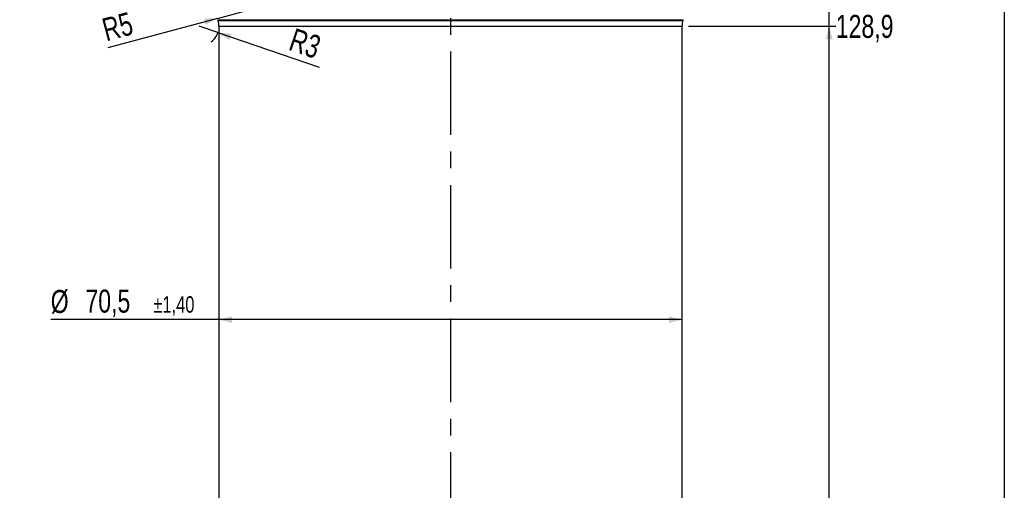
# Model space of a CAD drawing. Header units: millimetres. Extents: x 10 to 412, y 8 to 584.
# Tile 74 of 83: x 262 to 412, y 383 to 455. Entities that reach past the tile are written whole.
import ezdxf

# ---------------------------------------------------------------- set-up
doc = ezdxf.new("R2010")
doc.units = ezdxf.units.MM
doc.linetypes.add('CENTERX2', pattern=[20.32, 12.7, -2.54, 2.54, -2.54])
for name, color, linetype in [('CENTERLINE', 4, 'CENTERX2'), ('DETAIL', 3, 'Continuous'), ('DIMENSIONS', 2, 'Continuous')]:
    doc.layers.add(name, color=color, linetype=linetype)
doc.layers.add('OUTLINE', color=7, linetype='Continuous', lineweight=25)
doc.styles.add('SLDTEXTSTYLE0', font='TXT', dxfattribs={"width": 0.75})
doc.dimstyles.new('SLDDIMSTYLE10', dxfattribs={"dimtxt": 3.5, "dimasz": 2, "dimexe": 0, "dimexo": 0.0625, "dimgap": 0.875, "dimtad": 1, "dimrnd": 1e-09, "dimzin": 12, "dimdsep": 46, "dimtxsty": 'SLDTEXTSTYLE0', "dimsah": 1, "dimcen": 0.09, "dimadec": 0, "dimazin": 3, "dimtol": 1, "dimtp": 1.4, "dimtm": 1.4, "dimtfac": 1, "dimtofl": 0, "dimtmove": 0, "dimatfit": 3, "dimfxl": 0, "dimfrac": 2, "dimtolj": 1, "dimarcsym": 0})
doc.dimstyles.new('SLDDIMSTYLE4', dxfattribs={"dimtxt": 3.5, "dimasz": 2, "dimexe": 0, "dimexo": 0.0625, "dimgap": 0.875, "dimtad": 1, "dimrnd": 1e-09, "dimzin": 12, "dimdsep": 46, "dimtxsty": 'SLDTEXTSTYLE0', "dimsah": 1, "dimcen": 0.09, "dimadec": 0, "dimazin": 3, "dimtol": 1, "dimtp": 1.5, "dimtm": 1.5, "dimtfac": 1, "dimtofl": 0, "dimtmove": 0, "dimatfit": 3, "dimfxl": 0, "dimfrac": 2, "dimtolj": 1, "dimarcsym": 0})
doc.dimstyles.new('SLDDIMSTYLE6', dxfattribs={"dimtxt": 3.5, "dimasz": 2, "dimexe": 0, "dimexo": 0.0625, "dimgap": 0.875, "dimtad": 0, "dimtih": 1, "dimtoh": 1, "dimrnd": 1e-09, "dimzin": 12, "dimdsep": 46, "dimtxsty": 'SLDTEXTSTYLE0', "dimsah": 1, "dimcen": 0.09, "dimadec": 0, "dimazin": 3, "dimtfac": 1, "dimtofl": 0, "dimtmove": 0, "dimatfit": 3, "dimfxl": 0, "dimfrac": 2, "dimtolj": 1, "dimtzin": 12, "dimarcsym": 0})
doc.dimstyles.new('SLDDIMSTYLE7', dxfattribs={"dimtxt": 3.5, "dimasz": 2, "dimexe": 0, "dimexo": 0.0625, "dimgap": 0.875, "dimtad": 1, "dimdec": 4, "dimzin": 12, "dimdsep": 46, "dimtxsty": 'SLDTEXTSTYLE0', "dimsah": 1, "dimcen": 0.09, "dimazin": 3, "dimtfac": 1, "dimtofl": 0, "dimtmove": 0, "dimatfit": 3, "dimfxl": 0, "dimfrac": 2, "dimtolj": 1, "dimtzin": 12, "dimarcsym": 0})
doc.dimstyles.new('SLDDIMSTYLE9', dxfattribs={"dimtxt": 3.5, "dimasz": 2, "dimexe": 0, "dimexo": 0.0625, "dimgap": 0.875, "dimtad": 1, "dimrnd": 1e-09, "dimzin": 12, "dimdsep": 46, "dimtxsty": 'SLDTEXTSTYLE0', "dimsah": 1, "dimcen": 0, "dimadec": 0, "dimazin": 3, "dimtfac": 1, "dimtofl": 0, "dimtmove": 0, "dimatfit": 3, "dimfxl": 0, "dimfrac": 2, "dimtolj": 1, "dimtzin": 12, "dimarcsym": 0})

# ---------------------------------------------------------------- blocks, each defined once
blk = doc.blocks.new('_D_4')
at = {"layer": 'DIMENSIONS'}
for p, q in [((316.21, 571.81), (257.7, 571.81)), ((259.7, 324.81), (259.7, 571.81)), ((297.72, 324.81), (257.7, 324.81))]:
    blk.add_line(p, q, dxfattribs=at)
for points in [[(259.7, 571.81), (259.2, 569.81), (260.2, 569.81)], [(259.7, 324.81), (260.2, 326.81), (259.2, 326.81)]]:
    blk.add_solid(points, dxfattribs=at)
at = {"layer": 'DIMENSIONS', "attachment_point": 1, "rotation": 90, "style": 'SLDTEXTSTYLE0'}
for s, insert, char_height in [('±1,50', (256.2, 448.68), 2.5), ('247', (255.19, 439.63), 3.5)]:
    blk.add_mtext(s, dxfattribs=dict(at, insert=insert, char_height=char_height))
blk = doc.blocks.new('_D_9')
at = {"layer": 'DIMENSIONS'}
for p, q in [((363.95, 453.71), (386.35, 453.71)), ((385.35, 352.03), (385.35, 453.71))]:
    blk.add_line(p, q, dxfattribs=at)
blk.add_solid([(385.35, 453.71), (384.85, 451.71), (385.85, 451.71)], dxfattribs=at)
at = {"layer": 'DIMENSIONS', "insert": (386.35, 455.44), "char_height": 3.5, "attachment_point": 1, "style": 'SLDTEXTSTYLE0'}
blk.add_mtext('128,9', dxfattribs=at)
blk = doc.blocks.new('_D_10')
at = {"layer": 'DIMENSIONS'}
for p, q in [((381.35, 459.62), (376.35, 456.21)), ((381.35, 459.62), (386.35, 459.62)), ((385.35, 453.71), (385.35, 459.62)), ((376.35, 456.21), (364.35, 456.21))]:
    blk.add_line(p, q, dxfattribs=at)
blk.add_solid([(385.35, 459.62), (384.85, 457.62), (385.85, 457.62)], dxfattribs=at)
at = {"layer": 'DIMENSIONS', "insert": (386.35, 461.35), "char_height": 3.5, "attachment_point": 1, "style": 'SLDTEXTSTYLE0'}
blk.add_mtext('131,4', dxfattribs=at)
blk = doc.blocks.new('_D_11')
at = {"layer": 'DIMENSIONS'}
for p, q in [((381.35, 464.93), (376.35, 461.11)), ((381.35, 464.93), (386.35, 464.93)), ((385.35, 459.62), (385.35, 464.93)), ((376.35, 461.11), (364.35, 461.11))]:
    blk.add_line(p, q, dxfattribs=at)
blk.add_solid([(385.35, 464.93), (384.85, 462.93), (385.85, 462.93)], dxfattribs=at)
at = {"layer": 'DIMENSIONS', "insert": (386.35, 466.66), "char_height": 3.5, "attachment_point": 1, "style": 'SLDTEXTSTYLE0'}
blk.add_mtext('136,3', dxfattribs=at)
blk = doc.blocks.new('_D_12')
at = {"layer": 'DIMENSIONS'}
for p, q in [((381.35, 470.54), (376.35, 465.81)), ((381.35, 470.54), (386.35, 470.54)), ((385.35, 464.93), (385.35, 470.54)), ((376.35, 465.81), (328.7, 465.81))]:
    blk.add_line(p, q, dxfattribs=at)
blk.add_solid([(385.35, 470.54), (384.85, 468.54), (385.85, 468.54)], dxfattribs=at)
at = {"layer": 'DIMENSIONS', "insert": (386.35, 472.27), "char_height": 3.5, "attachment_point": 1, "style": 'SLDTEXTSTYLE0'}
blk.add_mtext('141', dxfattribs=at)
blk = doc.blocks.new('_D_18')
at = {"layer": 'DIMENSIONS'}
for start, end in [(303.3621, 321.6576), (270, 303.3621)]:
    blk.add_arc((327.7, 518.25), 50.95, start, end, dxfattribs=at)
for points in [[(355.72, 475.69), (353.76, 475.05), (354.29, 474.2)], [(327.7, 467.3), (329.71, 466.84), (329.69, 467.84)]]:
    blk.add_solid(points, dxfattribs=at)
at = {"layer": 'DIMENSIONS', "insert": (355.17, 480.2), "char_height": 3.5, "attachment_point": 1, "rotation": 44.1083, "style": 'SLDTEXTSTYLE0'}
blk.add_mtext('33,36°', dxfattribs=at)
blk = doc.blocks.new('_D_25')
at = {"layer": 'DIMENSIONS'}
for p, q in [((292.45, 409.09), (266.85, 409.09)), ((362.95, 409.09), (292.45, 409.09))]:
    blk.add_line(p, q, dxfattribs=at)
for points in [[(292.45, 409.09), (294.45, 408.59), (294.45, 409.59)], [(362.95, 409.09), (360.95, 409.59), (360.95, 408.59)]]:
    blk.add_solid(points, dxfattribs=at)
at = {"layer": 'DIMENSIONS', "attachment_point": 1, "style": 'SLDTEXTSTYLE0'}
for s, insert, char_height in [('%%c', (266.85, 413.61), 3.5), ('70,5', (272.13, 413.66), 3.5), ('±1,40', (282.47, 412.65), 2.5)]:
    blk.add_mtext(s, dxfattribs=dict(at, insert=insert, char_height=char_height))
blk = doc.blocks.new('_D_37')
at = {"layer": 'DIMENSIONS'}
for q in [(297.05, 456.21), (275.56, 450.45)]:
    blk.add_line((292.22, 454.91), q, dxfattribs=at)
blk.add_solid([(292.22, 454.91), (290.16, 454.88), (290.42, 453.91)], dxfattribs=at)
at = {"layer": 'DIMENSIONS', "insert": (274.4, 454.78), "char_height": 3.5, "attachment_point": 1, "rotation": 15, "style": 'SLDTEXTSTYLE0'}
blk.add_mtext('R5', dxfattribs=at)
blk = doc.blocks.new('_D_38')
at = {"layer": 'DIMENSIONS'}
for q in [(289.45, 453.71), (307.7, 447.51)]:
    blk.add_line((292.29, 452.74), q, dxfattribs=at)
blk.add_arc((289.45, 453.71), 3, 307.5493, 341.5651, dxfattribs=at)
blk.add_solid([(292.29, 452.74), (294.02, 451.62), (294.35, 452.57)], dxfattribs=at)
at = {"layer": 'DIMENSIONS', "insert": (304.01, 453.49), "char_height": 3.5, "attachment_point": 1, "rotation": 341.2394, "style": 'SLDTEXTSTYLE0'}
blk.add_mtext('R3', dxfattribs=at)

msp = doc.modelspace()

# ---------------------------------------------------------------- linework, layer by layer
at = {"layer": 'CENTERLINE'}
msp.add_line((327.70013, 571.80517), (327.70013, 322.81249), dxfattribs=at)
at = {"layer": 'DETAIL'}
for p, q in [((292.28048, 454.70524), (363.11979, 454.70524)), ((292.31193, 454.60524), (363.08834, 454.60524)), ((292.45013, 453.70517), (362.95013, 453.70517))]:
    msp.add_line(p, q, dxfattribs=at)
at = {"layer": 'OUTLINE'}
for p, q in [((412, 584), (412, 8)), ((292.28048, 454.70524), (292.31193, 454.60524)), ((363.08834, 454.60524), (363.11979, 454.70524)), ((292.45013, 453.70517), (292.45013, 361.00063)), ((362.95013, 361.00063), (362.95013, 453.70517))]:
    msp.add_line(p, q, dxfattribs=at)
for centre, start, end in [((289.45013, 453.70517), 0, 17.4590884), ((365.95013, 453.70517), 162.5409116, 180)]:
    msp.add_arc(centre, 3, start, end, dxfattribs=at)

# ---------------------------------------------------------------- dimensions: what is measured, and where the dimension line sits
at = {"layer": 'DIMENSIONS'}
dim = msp.add_linear_dim(base=(259.70013, 571.80517), p1=(298.72494, 324.80517), p2=(317.21269, 571.80517), angle=90, dimstyle='SLDDIMSTYLE4', dxfattribs=at)
dim.commit()
dim.dimension.update_dxf_attribs({"geometry": '_D_4', "text_midpoint": (259.70013, 448.30517), "dimtype": 160})
dim = msp.add_angular_dim_2l(base=(342.32465, 469.44099), line1=((327.70013, 322.81249), (327.70013, 571.80517)), line2=((361.70226, 466.60445), (347.01844, 488.90575)), dimstyle='SLDDIMSTYLE7', dxfattribs=at)
dim.commit()
dim.dimension.update_dxf_attribs({"geometry": '_D_18', "text_midpoint": (363.16137, 481.66322), "dimtype": 162})
for feature_location, offset, picture, middle in [((327.70013, 465.80517), (58.64487, 4.73544), '_D_12', (390.22417, 470.54061)), ((363.35013, 461.10517), (22.99487, 3.82362), '_D_11', (392.16375, 464.92879)), ((363.35013, 456.20537), (22.99487, 3.41181), '_D_10', (392.16375, 459.61718)), ((362.95013, 453.70517), (23.39487, 0), '_D_9', (392.16375, 453.70517))]:
    dim = msp.add_ordinate_dim(feature_location=feature_location, offset=offset, dtype=0, origin=(344.51694, 324.80517), dimstyle='SLDDIMSTYLE6', dxfattribs=at)
    dim.commit()
    dim.dimension.update_dxf_attribs({"geometry": picture, "text_midpoint": middle})
for center, mpoint, picture, middle in [((297.05013, 456.20537), (292.2205, 454.91127), '_D_37', (277.98785, 451.09765)), ((289.45013, 453.70517), (292.29075, 452.74032), '_D_38', (305.34836, 448.30518))]:
    dim = msp.add_radius_dim(center=center, mpoint=mpoint, dimstyle='SLDDIMSTYLE9', dxfattribs=at)
    dim.commit()
    dim.dimension.update_dxf_attribs({"geometry": picture, "text_midpoint": middle, "dimtype": 164})
dim = msp.add_linear_dim(base=(292.45013, 409.09334), p1=(362.95013, 453.70517), p2=(292.45013, 453.70517), text='%%c<>', dimstyle='SLDDIMSTYLE10', dxfattribs=at)
dim.commit()
dim.dimension.update_dxf_attribs({"geometry": '_D_25', "text_midpoint": (278.80864, 409.09334), "dimtype": 160})

doc.saveas('drawing.dxf')
